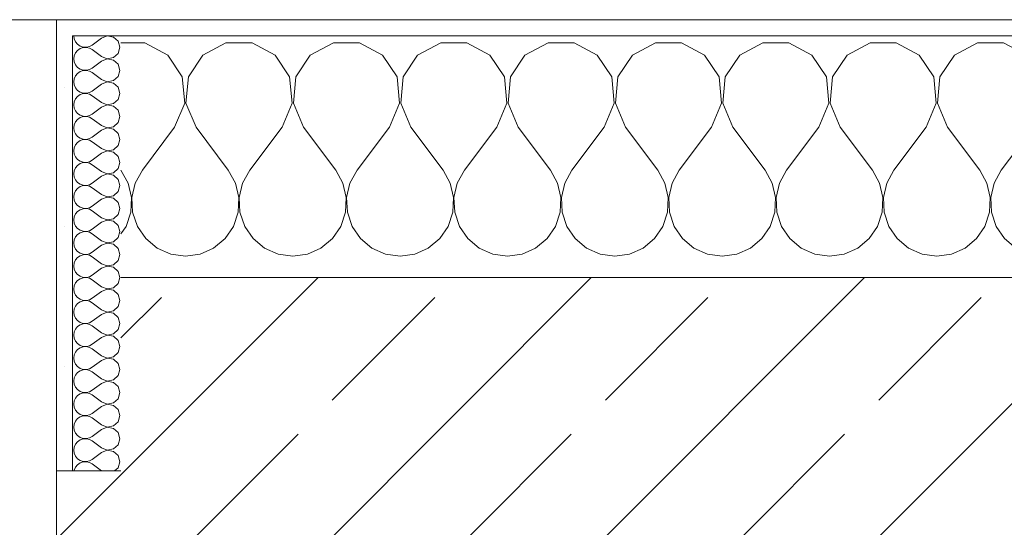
# Model space of a CAD drawing. Header units: metres. Extents: x -3.6 to 84.5, y -11 to 16.8.
# Tile 33 of 225: x 3.497 to 4.109, y 13.54 to 13.855. Entities that reach past the tile are written whole.
import ezdxf

# ---------------------------------------------------------------- set-up
doc = ezdxf.new("R2010")
doc.units = ezdxf.units.M
doc.header["$MEASUREMENT"] = 0
doc.layers.add('604 - Struktur.Wand Aussen', color=7, linetype='Continuous')
pattern_1 = [(0, (0, 0), (0, 0.08660254), [0, -0.05]), (0, (0.025, 0.0433), (0, 0.08660254), [0, -0.05])]

# ---------------------------------------------------------------- blocks, each defined once
blk = doc.blocks.new('*X15')
at = {"layer": '604 - Struktur.Wand Aussen', "color": 7, "linetype": 'Continuous', "lineweight": 5}
for p, q in [((3.57479, 13.84066), (3.56, 13.84066)), ((3.5891, 13.83299), (3.57479, 13.84066)), ((3.62521, 13.84066), (3.6109, 13.83299)), ((3.64145, 13.84066), (3.62521, 13.84066)), ((3.65576, 13.83299), (3.64145, 13.84066)), ((3.69188, 13.84066), (3.67757, 13.83299)), ((3.70812, 13.84066), (3.69188, 13.84066)), ((3.72243, 13.83299), (3.70812, 13.84066)), ((3.75855, 13.84066), (3.74424, 13.83299)), ((3.77479, 13.84066), (3.75855, 13.84066)), ((3.7891, 13.83299), (3.77479, 13.84066)), ((3.82521, 13.84066), (3.8109, 13.83299)), ((3.84145, 13.84066), (3.82521, 13.84066)), ((3.85576, 13.83299), (3.84145, 13.84066)), ((3.89188, 13.84066), (3.87757, 13.83299)), ((3.90812, 13.84066), (3.89188, 13.84066)), ((3.92243, 13.83299), (3.90812, 13.84066)), ((3.95855, 13.84066), (3.94424, 13.83299)), ((3.97479, 13.84066), (3.95855, 13.84066)), ((3.9891, 13.83299), (3.97479, 13.84066)), ((4.02521, 13.84066), (4.0109, 13.83299)), ((4.04145, 13.84066), (4.02521, 13.84066)), ((4.05576, 13.83299), (4.04145, 13.84066)), ((4.09188, 13.84066), (4.07757, 13.83299)), ((4.10812, 13.84066), (4.09188, 13.84066)), ((4.12243, 13.83299), (4.10812, 13.84066)), ((4.15855, 13.84066), (4.14424, 13.83299)), ((4.17479, 13.84066), (4.15855, 13.84066)), ((4.1891, 13.83299), (4.17479, 13.84066)), ((4.22521, 13.84066), (4.2109, 13.83299)), ((4.24145, 13.84066), (4.22521, 13.84066)), ((4.25576, 13.83299), (4.24145, 13.84066)), ((4.29188, 13.84066), (4.27757, 13.83299)), ((4.30812, 13.84066), (4.29188, 13.84066)), ((4.32243, 13.83299), (4.30812, 13.84066)), ((4.35855, 13.84066), (4.34424, 13.83299)), ((4.37479, 13.84066), (4.35855, 13.84066)), ((4.3891, 13.83299), (4.37479, 13.84066)), ((4.42521, 13.84066), (4.4109, 13.83299)), ((4.44145, 13.84066), (4.42521, 13.84066)), ((4.45576, 13.83299), (4.44145, 13.84066)), ((4.49188, 13.84066), (4.47757, 13.83299)), ((4.50812, 13.84066), (4.49188, 13.84066)), ((4.52243, 13.83299), (4.50812, 13.84066)), ((4.55855, 13.84066), (4.54424, 13.83299)), ((4.57479, 13.84066), (4.55855, 13.84066)), ((4.5891, 13.83299), (4.57479, 13.84066)), ((4.62521, 13.84066), (4.6109, 13.83299)), ((4.64145, 13.84066), (4.62521, 13.84066)), ((4.65576, 13.83299), (4.64145, 13.84066)), ((3.59808, 13.81947), (3.5891, 13.83299)), ((3.6109, 13.83299), (3.60192, 13.81947)), ((3.66475, 13.81947), (3.65576, 13.83299)), ((3.67757, 13.83299), (3.66858, 13.81947)), ((3.73142, 13.81947), (3.72243, 13.83299)), ((3.74424, 13.83299), (3.73525, 13.81947)), ((3.79808, 13.81947), (3.7891, 13.83299)), ((3.8109, 13.83299), (3.80192, 13.81947)), ((3.86475, 13.81947), (3.85576, 13.83299)), ((3.87757, 13.83299), (3.86858, 13.81947)), ((3.93142, 13.81947), (3.92243, 13.83299)), ((3.94424, 13.83299), (3.93525, 13.81947)), ((3.99808, 13.81947), (3.9891, 13.83299)), ((4.0109, 13.83299), (4.00192, 13.81947)), ((4.06475, 13.81947), (4.05576, 13.83299)), ((4.07757, 13.83299), (4.06858, 13.81947)), ((4.13142, 13.81947), (4.12243, 13.83299)), ((4.14424, 13.83299), (4.13525, 13.81947)), ((4.19808, 13.81947), (4.1891, 13.83299)), ((4.2109, 13.83299), (4.20192, 13.81947)), ((4.26475, 13.81947), (4.25576, 13.83299)), ((4.27757, 13.83299), (4.26858, 13.81947)), ((4.33142, 13.81947), (4.32243, 13.83299)), ((4.34424, 13.83299), (4.33525, 13.81947)), ((4.39808, 13.81947), (4.3891, 13.83299)), ((4.4109, 13.83299), (4.40192, 13.81947)), ((4.46475, 13.81947), (4.45576, 13.83299)), ((4.47757, 13.83299), (4.46858, 13.81947)), ((4.53142, 13.81947), (4.52243, 13.83299)), ((4.54424, 13.83299), (4.53525, 13.81947)), ((4.59808, 13.81947), (4.5891, 13.83299)), ((4.6109, 13.83299), (4.60192, 13.81947)), ((4.66475, 13.81947), (4.65576, 13.83299)), ((4.67757, 13.83299), (4.66858, 13.81947)), ((4.68, 13.83429), (4.67757, 13.83299)), ((3.59962, 13.8033), (3.59808, 13.81947)), ((3.60192, 13.81947), (3.60038, 13.8033)), ((3.66629, 13.8033), (3.66475, 13.81947)), ((3.66858, 13.81947), (3.66705, 13.8033)), ((3.73295, 13.8033), (3.73142, 13.81947)), ((3.73525, 13.81947), (3.73371, 13.8033)), ((3.79962, 13.8033), (3.79808, 13.81947)), ((3.80192, 13.81947), (3.80038, 13.8033)), ((3.86629, 13.8033), (3.86475, 13.81947)), ((3.86858, 13.81947), (3.86705, 13.8033)), ((3.93295, 13.8033), (3.93142, 13.81947)), ((3.93525, 13.81947), (3.93371, 13.8033)), ((3.99962, 13.8033), (3.99808, 13.81947)), ((4.00192, 13.81947), (4.00038, 13.8033)), ((4.06629, 13.8033), (4.06475, 13.81947)), ((4.06858, 13.81947), (4.06705, 13.8033)), ((4.13295, 13.8033), (4.13142, 13.81947)), ((4.13525, 13.81947), (4.13371, 13.8033)), ((4.19962, 13.8033), (4.19808, 13.81947)), ((4.20192, 13.81947), (4.20038, 13.8033)), ((4.26629, 13.8033), (4.26475, 13.81947)), ((4.26858, 13.81947), (4.26705, 13.8033)), ((4.33295, 13.8033), (4.33142, 13.81947)), ((4.33525, 13.81947), (4.33371, 13.8033)), ((4.39962, 13.8033), (4.39808, 13.81947)), ((4.40192, 13.81947), (4.40038, 13.8033)), ((4.46629, 13.8033), (4.46475, 13.81947)), ((4.46858, 13.81947), (4.46705, 13.8033)), ((4.53295, 13.8033), (4.53142, 13.81947)), ((4.53525, 13.81947), (4.53371, 13.8033)), ((4.59962, 13.8033), (4.59808, 13.81947)), ((4.60192, 13.81947), (4.60038, 13.8033)), ((4.66629, 13.8033), (4.66475, 13.81947)), ((4.66858, 13.81947), (4.66705, 13.8033)), ((3.59333, 13.78833), (3.59962, 13.8033)), ((3.60038, 13.8033), (3.60667, 13.78833)), ((3.66, 13.78833), (3.66629, 13.8033)), ((3.66705, 13.8033), (3.67333, 13.78833)), ((3.72667, 13.78833), (3.73295, 13.8033)), ((3.73371, 13.8033), (3.74, 13.78833)), ((3.79333, 13.78833), (3.79962, 13.8033)), ((3.80038, 13.8033), (3.80667, 13.78833)), ((3.86, 13.78833), (3.86629, 13.8033)), ((3.86705, 13.8033), (3.87333, 13.78833)), ((3.92667, 13.78833), (3.93295, 13.8033)), ((3.93371, 13.8033), (3.94, 13.78833)), ((3.99333, 13.78833), (3.99962, 13.8033)), ((4.00038, 13.8033), (4.00667, 13.78833)), ((4.06, 13.78833), (4.06629, 13.8033)), ((4.06705, 13.8033), (4.07333, 13.78833)), ((4.12667, 13.78833), (4.13295, 13.8033)), ((4.13371, 13.8033), (4.14, 13.78833)), ((4.19333, 13.78833), (4.19962, 13.8033)), ((4.20038, 13.8033), (4.20667, 13.78833)), ((4.26, 13.78833), (4.26629, 13.8033)), ((4.26705, 13.8033), (4.27333, 13.78833)), ((4.32667, 13.78833), (4.33295, 13.8033)), ((4.33371, 13.8033), (4.34, 13.78833)), ((4.39333, 13.78833), (4.39962, 13.8033)), ((4.40038, 13.8033), (4.40667, 13.78833)), ((4.46, 13.78833), (4.46629, 13.8033)), ((4.46705, 13.8033), (4.47333, 13.78833)), ((4.52667, 13.78833), (4.53295, 13.8033)), ((4.53371, 13.8033), (4.54, 13.78833)), ((4.59333, 13.78833), (4.59962, 13.8033)), ((4.60038, 13.8033), (4.60667, 13.78833)), ((4.66, 13.78833), (4.66629, 13.8033)), ((4.66705, 13.8033), (4.67333, 13.78833)), ((3.59333, 13.78833), (3.57333, 13.76167)), ((3.60667, 13.78833), (3.62667, 13.76167)), ((3.66, 13.78833), (3.64, 13.76167)), ((3.67333, 13.78833), (3.69333, 13.76167)), ((3.72667, 13.78833), (3.70667, 13.76167)), ((3.74, 13.78833), (3.76, 13.76167)), ((3.79333, 13.78833), (3.77333, 13.76167)), ((3.80667, 13.78833), (3.82667, 13.76167)), ((3.86, 13.78833), (3.84, 13.76167)), ((3.87333, 13.78833), (3.89333, 13.76167)), ((3.92667, 13.78833), (3.90667, 13.76167)), ((3.94, 13.78833), (3.96, 13.76167)), ((3.99333, 13.78833), (3.97333, 13.76167)), ((4.00667, 13.78833), (4.02667, 13.76167)), ((4.06, 13.78833), (4.04, 13.76167)), ((4.07333, 13.78833), (4.09333, 13.76167)), ((4.12667, 13.78833), (4.10667, 13.76167)), ((4.14, 13.78833), (4.16, 13.76167)), ((4.19333, 13.78833), (4.17333, 13.76167)), ((4.20667, 13.78833), (4.22667, 13.76167)), ((4.26, 13.78833), (4.24, 13.76167)), ((4.27333, 13.78833), (4.29333, 13.76167)), ((4.32667, 13.78833), (4.30667, 13.76167)), ((4.34, 13.78833), (4.36, 13.76167)), ((4.39333, 13.78833), (4.37333, 13.76167)), ((4.40667, 13.78833), (4.42667, 13.76167)), ((4.46, 13.78833), (4.44, 13.76167)), ((4.47333, 13.78833), (4.49333, 13.76167)), ((4.52667, 13.78833), (4.50667, 13.76167)), ((4.54, 13.78833), (4.56, 13.76167)), ((4.59333, 13.78833), (4.57333, 13.76167)), ((4.60667, 13.78833), (4.62667, 13.76167)), ((4.66, 13.78833), (4.64, 13.76167)), ((4.67333, 13.78833), (4.68, 13.77944)), ((3.56445, 13.75362), (3.56, 13.76167)), ((3.57333, 13.76167), (3.56888, 13.75362)), ((3.63112, 13.75362), (3.62667, 13.76167)), ((3.64, 13.76167), (3.63555, 13.75362)), ((3.69778, 13.75362), (3.69333, 13.76167)), ((3.70667, 13.76167), (3.70222, 13.75362)), ((3.76445, 13.75362), (3.76, 13.76167)), ((3.77333, 13.76167), (3.76888, 13.75362)), ((3.83112, 13.75362), (3.82667, 13.76167)), ((3.84, 13.76167), (3.83555, 13.75362)), ((3.89778, 13.75362), (3.89333, 13.76167)), ((3.90667, 13.76167), (3.90222, 13.75362)), ((3.96445, 13.75362), (3.96, 13.76167)), ((3.97333, 13.76167), (3.96888, 13.75362)), ((4.03112, 13.75362), (4.02667, 13.76167)), ((4.04, 13.76167), (4.03555, 13.75362)), ((4.09778, 13.75362), (4.09333, 13.76167)), ((4.10667, 13.76167), (4.10222, 13.75362)), ((4.16445, 13.75362), (4.16, 13.76167)), ((4.17333, 13.76167), (4.16888, 13.75362)), ((4.23112, 13.75362), (4.22667, 13.76167)), ((4.24, 13.76167), (4.23555, 13.75362)), ((4.29778, 13.75362), (4.29333, 13.76167)), ((4.30667, 13.76167), (4.30222, 13.75362)), ((4.36445, 13.75362), (4.36, 13.76167)), ((4.37333, 13.76167), (4.36888, 13.75362)), ((4.43112, 13.75362), (4.42667, 13.76167)), ((4.44, 13.76167), (4.43555, 13.75362)), ((4.49778, 13.75362), (4.49333, 13.76167)), ((4.50667, 13.76167), (4.50222, 13.75362)), ((4.56445, 13.75362), (4.56, 13.76167)), ((4.57333, 13.76167), (4.56888, 13.75362)), ((4.63112, 13.75362), (4.62667, 13.76167)), ((4.64, 13.76167), (4.63555, 13.75362)), ((3.56653, 13.74466), (3.56445, 13.75362)), ((3.56888, 13.75362), (3.5668, 13.74466)), ((3.6332, 13.74466), (3.63112, 13.75362)), ((3.63555, 13.75362), (3.63347, 13.74466)), ((3.69987, 13.74466), (3.69778, 13.75362)), ((3.70222, 13.75362), (3.70013, 13.74466)), ((3.76653, 13.74466), (3.76445, 13.75362)), ((3.76888, 13.75362), (3.7668, 13.74466)), ((3.8332, 13.74466), (3.83112, 13.75362)), ((3.83555, 13.75362), (3.83347, 13.74466)), ((3.89987, 13.74466), (3.89778, 13.75362)), ((3.90222, 13.75362), (3.90013, 13.74466)), ((3.96653, 13.74466), (3.96445, 13.75362)), ((3.96888, 13.75362), (3.9668, 13.74466)), ((4.0332, 13.74466), (4.03112, 13.75362)), ((4.03555, 13.75362), (4.03347, 13.74466)), ((4.09987, 13.74466), (4.09778, 13.75362)), ((4.10222, 13.75362), (4.10013, 13.74466)), ((4.16653, 13.74466), (4.16445, 13.75362)), ((4.16888, 13.75362), (4.1668, 13.74466)), ((4.2332, 13.74466), (4.23112, 13.75362)), ((4.23555, 13.75362), (4.23347, 13.74466)), ((4.29987, 13.74466), (4.29778, 13.75362)), ((4.30222, 13.75362), (4.30013, 13.74466)), ((4.36653, 13.74466), (4.36445, 13.75362)), ((4.36888, 13.75362), (4.3668, 13.74466)), ((4.4332, 13.74466), (4.43112, 13.75362)), ((4.43555, 13.75362), (4.43347, 13.74466)), ((4.49987, 13.74466), (4.49778, 13.75362)), ((4.50222, 13.75362), (4.50013, 13.74466)), ((4.56653, 13.74466), (4.56445, 13.75362)), ((4.56888, 13.75362), (4.5668, 13.74466)), ((4.6332, 13.74466), (4.63112, 13.75362)), ((4.63555, 13.75362), (4.63347, 13.74466)), ((3.56609, 13.73547), (3.56653, 13.74466)), ((3.5668, 13.74466), (3.56725, 13.73547)), ((3.63275, 13.73547), (3.6332, 13.74466)), ((3.63347, 13.74466), (3.63391, 13.73547)), ((3.69942, 13.73547), (3.69987, 13.74466)), ((3.70013, 13.74466), (3.70058, 13.73547)), ((3.76609, 13.73547), (3.76653, 13.74466)), ((3.7668, 13.74466), (3.76725, 13.73547)), ((3.83275, 13.73547), (3.8332, 13.74466)), ((3.83347, 13.74466), (3.83391, 13.73547)), ((3.89942, 13.73547), (3.89987, 13.74466)), ((3.90013, 13.74466), (3.90058, 13.73547)), ((3.96609, 13.73547), (3.96653, 13.74466)), ((3.9668, 13.74466), (3.96725, 13.73547)), ((4.03275, 13.73547), (4.0332, 13.74466)), ((4.03347, 13.74466), (4.03391, 13.73547)), ((4.09942, 13.73547), (4.09987, 13.74466)), ((4.10013, 13.74466), (4.10058, 13.73547)), ((4.16609, 13.73547), (4.16653, 13.74466)), ((4.1668, 13.74466), (4.16725, 13.73547)), ((4.23275, 13.73547), (4.2332, 13.74466)), ((4.23347, 13.74466), (4.23391, 13.73547)), ((4.29942, 13.73547), (4.29987, 13.74466)), ((4.30013, 13.74466), (4.30058, 13.73547)), ((4.36609, 13.73547), (4.36653, 13.74466)), ((4.3668, 13.74466), (4.36725, 13.73547)), ((4.43275, 13.73547), (4.4332, 13.74466)), ((4.43347, 13.74466), (4.43391, 13.73547)), ((4.49942, 13.73547), (4.49987, 13.74466)), ((4.50013, 13.74466), (4.50058, 13.73547)), ((4.56609, 13.73547), (4.56653, 13.74466)), ((4.5668, 13.74466), (4.56725, 13.73547)), ((4.63275, 13.73547), (4.6332, 13.74466)), ((4.63347, 13.74466), (4.63391, 13.73547)), ((3.56315, 13.72676), (3.56609, 13.73547)), ((3.56725, 13.73547), (3.57019, 13.72676)), ((3.62981, 13.72676), (3.63275, 13.73547)), ((3.63391, 13.73547), (3.63685, 13.72676)), ((3.69648, 13.72676), (3.69942, 13.73547)), ((3.70058, 13.73547), (3.70352, 13.72676)), ((3.76315, 13.72676), (3.76609, 13.73547)), ((3.76725, 13.73547), (3.77019, 13.72676)), ((3.82981, 13.72676), (3.83275, 13.73547)), ((3.83391, 13.73547), (3.83685, 13.72676)), ((3.89648, 13.72676), (3.89942, 13.73547)), ((3.90058, 13.73547), (3.90352, 13.72676)), ((3.96315, 13.72676), (3.96609, 13.73547)), ((3.96725, 13.73547), (3.97019, 13.72676)), ((4.02981, 13.72676), (4.03275, 13.73547)), ((4.03391, 13.73547), (4.03685, 13.72676)), ((4.09648, 13.72676), (4.09942, 13.73547)), ((4.10058, 13.73547), (4.10352, 13.72676)), ((4.16315, 13.72676), (4.16609, 13.73547)), ((4.16725, 13.73547), (4.17019, 13.72676)), ((4.22981, 13.72676), (4.23275, 13.73547)), ((4.23391, 13.73547), (4.23685, 13.72676)), ((4.29648, 13.72676), (4.29942, 13.73547)), ((4.30058, 13.73547), (4.30352, 13.72676)), ((4.36315, 13.72676), (4.36609, 13.73547)), ((4.36725, 13.73547), (4.37019, 13.72676)), ((4.42981, 13.72676), (4.43275, 13.73547)), ((4.43391, 13.73547), (4.43685, 13.72676)), ((4.49648, 13.72676), (4.49942, 13.73547)), ((4.50058, 13.73547), (4.50352, 13.72676)), ((4.56315, 13.72676), (4.56609, 13.73547)), ((4.56725, 13.73547), (4.57019, 13.72676)), ((4.62981, 13.72676), (4.63275, 13.73547)), ((4.63391, 13.73547), (4.63685, 13.72676)), ((3.56, 13.72218), (3.56315, 13.72676)), ((3.57019, 13.72676), (3.57539, 13.71918)), ((3.62461, 13.71918), (3.62981, 13.72676)), ((3.63685, 13.72676), (3.64206, 13.71918)), ((3.69127, 13.71918), (3.69648, 13.72676)), ((3.70352, 13.72676), (3.70873, 13.71918)), ((3.75794, 13.71918), (3.76315, 13.72676)), ((3.77019, 13.72676), (3.77539, 13.71918)), ((3.82461, 13.71918), (3.82981, 13.72676)), ((3.83685, 13.72676), (3.84206, 13.71918)), ((3.89127, 13.71918), (3.89648, 13.72676)), ((3.90352, 13.72676), (3.90873, 13.71918)), ((3.95794, 13.71918), (3.96315, 13.72676)), ((3.97019, 13.72676), (3.97539, 13.71918)), ((4.02461, 13.71918), (4.02981, 13.72676)), ((4.03685, 13.72676), (4.04206, 13.71918)), ((4.09127, 13.71918), (4.09648, 13.72676)), ((4.10352, 13.72676), (4.10873, 13.71918)), ((4.15794, 13.71918), (4.16315, 13.72676)), ((4.17019, 13.72676), (4.17539, 13.71918)), ((4.22461, 13.71918), (4.22981, 13.72676)), ((4.23685, 13.72676), (4.24206, 13.71918)), ((4.29127, 13.71918), (4.29648, 13.72676)), ((4.30352, 13.72676), (4.30873, 13.71918)), ((4.35794, 13.71918), (4.36315, 13.72676)), ((4.37019, 13.72676), (4.37539, 13.71918)), ((4.42461, 13.71918), (4.42981, 13.72676)), ((4.43685, 13.72676), (4.44206, 13.71918)), ((4.49127, 13.71918), (4.49648, 13.72676)), ((4.50352, 13.72676), (4.50873, 13.71918)), ((4.55794, 13.71918), (4.56315, 13.72676)), ((4.57019, 13.72676), (4.57539, 13.71918)), ((4.62461, 13.71918), (4.62981, 13.72676)), ((4.63685, 13.72676), (4.64206, 13.71918)), ((3.57539, 13.71918), (3.58248, 13.71331)), ((3.61752, 13.71331), (3.62461, 13.71918)), ((3.64206, 13.71918), (3.64914, 13.71331)), ((3.68419, 13.71331), (3.69127, 13.71918)), ((3.70873, 13.71918), (3.71581, 13.71331)), ((3.75086, 13.71331), (3.75794, 13.71918)), ((3.77539, 13.71918), (3.78248, 13.71331)), ((3.81752, 13.71331), (3.82461, 13.71918)), ((3.84206, 13.71918), (3.84914, 13.71331)), ((3.88419, 13.71331), (3.89127, 13.71918)), ((3.90873, 13.71918), (3.91581, 13.71331)), ((3.95086, 13.71331), (3.95794, 13.71918)), ((3.97539, 13.71918), (3.98248, 13.71331)), ((4.01752, 13.71331), (4.02461, 13.71918)), ((4.04206, 13.71918), (4.04914, 13.71331)), ((4.08419, 13.71331), (4.09127, 13.71918)), ((4.10873, 13.71918), (4.11581, 13.71331)), ((4.15086, 13.71331), (4.15794, 13.71918)), ((4.17539, 13.71918), (4.18248, 13.71331)), ((4.21752, 13.71331), (4.22461, 13.71918)), ((4.24206, 13.71918), (4.24914, 13.71331)), ((4.28419, 13.71331), (4.29127, 13.71918)), ((4.30873, 13.71918), (4.31581, 13.71331)), ((4.35086, 13.71331), (4.35794, 13.71918)), ((4.37539, 13.71918), (4.38248, 13.71331)), ((4.41752, 13.71331), (4.42461, 13.71918)), ((4.44206, 13.71918), (4.44914, 13.71331)), ((4.48419, 13.71331), (4.49127, 13.71918)), ((4.50873, 13.71918), (4.51581, 13.71331)), ((4.55086, 13.71331), (4.55794, 13.71918)), ((4.57539, 13.71918), (4.58248, 13.71331)), ((4.61752, 13.71331), (4.62461, 13.71918)), ((4.64206, 13.71918), (4.64914, 13.71331)), ((3.58248, 13.71331), (3.59089, 13.7096)), ((3.59089, 13.7096), (3.6, 13.70833)), ((3.6, 13.70833), (3.60911, 13.7096)), ((3.60911, 13.7096), (3.61752, 13.71331)), ((3.64914, 13.71331), (3.65756, 13.7096)), ((3.65756, 13.7096), (3.66667, 13.70833)), ((3.66667, 13.70833), (3.67578, 13.7096)), ((3.67578, 13.7096), (3.68419, 13.71331)), ((3.71581, 13.71331), (3.72422, 13.7096)), ((3.72422, 13.7096), (3.73333, 13.70833)), ((3.73333, 13.70833), (3.74244, 13.7096)), ((3.74244, 13.7096), (3.75086, 13.71331)), ((3.78248, 13.71331), (3.79089, 13.7096)), ((3.79089, 13.7096), (3.8, 13.70833)), ((3.8, 13.70833), (3.80911, 13.7096)), ((3.80911, 13.7096), (3.81752, 13.71331)), ((3.84914, 13.71331), (3.85756, 13.7096)), ((3.85756, 13.7096), (3.86667, 13.70833)), ((3.86667, 13.70833), (3.87578, 13.7096)), ((3.87578, 13.7096), (3.88419, 13.71331)), ((3.91581, 13.71331), (3.92422, 13.7096)), ((3.92422, 13.7096), (3.93333, 13.70833)), ((3.93333, 13.70833), (3.94244, 13.7096)), ((3.94244, 13.7096), (3.95086, 13.71331)), ((3.98248, 13.71331), (3.99089, 13.7096)), ((3.99089, 13.7096), (4, 13.70833)), ((4, 13.70833), (4.00911, 13.7096)), ((4.00911, 13.7096), (4.01752, 13.71331)), ((4.04914, 13.71331), (4.05756, 13.7096)), ((4.05756, 13.7096), (4.06667, 13.70833)), ((4.06667, 13.70833), (4.07578, 13.7096)), ((4.07578, 13.7096), (4.08419, 13.71331)), ((4.11581, 13.71331), (4.12422, 13.7096)), ((4.12422, 13.7096), (4.13333, 13.70833)), ((4.13333, 13.70833), (4.14244, 13.7096)), ((4.14244, 13.7096), (4.15086, 13.71331)), ((4.18248, 13.71331), (4.19089, 13.7096)), ((4.19089, 13.7096), (4.2, 13.70833)), ((4.2, 13.70833), (4.20911, 13.7096)), ((4.20911, 13.7096), (4.21752, 13.71331)), ((4.24914, 13.71331), (4.25756, 13.7096)), ((4.25756, 13.7096), (4.26667, 13.70833)), ((4.26667, 13.70833), (4.27578, 13.7096)), ((4.27578, 13.7096), (4.28419, 13.71331)), ((4.31581, 13.71331), (4.32422, 13.7096)), ((4.32422, 13.7096), (4.33333, 13.70833)), ((4.33333, 13.70833), (4.34244, 13.7096)), ((4.34244, 13.7096), (4.35086, 13.71331)), ((4.38248, 13.71331), (4.39089, 13.7096)), ((4.39089, 13.7096), (4.4, 13.70833)), ((4.4, 13.70833), (4.40911, 13.7096)), ((4.40911, 13.7096), (4.41752, 13.71331)), ((4.44914, 13.71331), (4.45756, 13.7096)), ((4.45756, 13.7096), (4.46667, 13.70833)), ((4.46667, 13.70833), (4.47578, 13.7096)), ((4.47578, 13.7096), (4.48419, 13.71331)), ((4.51581, 13.71331), (4.52422, 13.7096)), ((4.52422, 13.7096), (4.53333, 13.70833)), ((4.53333, 13.70833), (4.54244, 13.7096)), ((4.54244, 13.7096), (4.55086, 13.71331)), ((4.58248, 13.71331), (4.59089, 13.7096)), ((4.59089, 13.7096), (4.6, 13.70833)), ((4.6, 13.70833), (4.60911, 13.7096)), ((4.60911, 13.7096), (4.61752, 13.71331)), ((4.64914, 13.71331), (4.65756, 13.7096)), ((4.65756, 13.7096), (4.66667, 13.70833)), ((4.66667, 13.70833), (4.67578, 13.7096)), ((4.67578, 13.7096), (4.68, 13.71146))]:
    blk.add_line(p, q, dxfattribs=at)
blk = doc.blocks.new('*X32')
at = {"layer": '604 - Struktur.Wand Aussen', "color": 7, "linetype": 'Continuous', "lineweight": 5}
for p, q in [((3.53071, 13.845), (3.53099, 13.84305)), ((3.54786, 13.84357), (3.54214, 13.83929)), ((3.5515, 13.84497), (3.54786, 13.84357)), ((3.55534, 13.84425), (3.5515, 13.84497)), ((3.55822, 13.84161), (3.55534, 13.84425)), ((3.53099, 13.84305), (3.53178, 13.84124)), ((3.53178, 13.84124), (3.53304, 13.83973)), ((3.53304, 13.83973), (3.53466, 13.83861)), ((3.53466, 13.8371), (3.53304, 13.83599)), ((3.53466, 13.83861), (3.53653, 13.83798)), ((3.53653, 13.83773), (3.53466, 13.8371)), ((3.53653, 13.83798), (3.5385, 13.83789)), ((3.5385, 13.83783), (3.53653, 13.83773)), ((3.5385, 13.83789), (3.54042, 13.83833)), ((3.54042, 13.83738), (3.5385, 13.83783)), ((3.54042, 13.83833), (3.54214, 13.83929)), ((3.54214, 13.83643), (3.54042, 13.83738)), ((3.55929, 13.83786), (3.55822, 13.84161)), ((3.55822, 13.8341), (3.55929, 13.83786)), ((3.53099, 13.83267), (3.53071, 13.83071)), ((3.53178, 13.83447), (3.53099, 13.83267)), ((3.53304, 13.83599), (3.53178, 13.83447)), ((3.54786, 13.83214), (3.54214, 13.83643)), ((3.54786, 13.83214), (3.5515, 13.83074)), ((3.5515, 13.83074), (3.55534, 13.83147)), ((3.55534, 13.83147), (3.55822, 13.8341)), ((3.53071, 13.83071), (3.53099, 13.82876)), ((3.53099, 13.82876), (3.53178, 13.82696)), ((3.53178, 13.82696), (3.53304, 13.82544)), ((3.53304, 13.82544), (3.53466, 13.82433)), ((3.54042, 13.82405), (3.54214, 13.825)), ((3.54786, 13.82929), (3.54214, 13.825)), ((3.5515, 13.83069), (3.54786, 13.82929)), ((3.55534, 13.82996), (3.5515, 13.83069)), ((3.55822, 13.82733), (3.55534, 13.82996)), ((3.55929, 13.82357), (3.55822, 13.82733)), ((3.53178, 13.82018), (3.53099, 13.81838)), ((3.53304, 13.8217), (3.53178, 13.82018)), ((3.53466, 13.82282), (3.53304, 13.8217)), ((3.53466, 13.82433), (3.53653, 13.8237)), ((3.53653, 13.82345), (3.53466, 13.82282)), ((3.53653, 13.8237), (3.5385, 13.8236)), ((3.5385, 13.82354), (3.53653, 13.82345)), ((3.5385, 13.8236), (3.54042, 13.82405)), ((3.54042, 13.8231), (3.5385, 13.82354)), ((3.54214, 13.82214), (3.54042, 13.8231)), ((3.54786, 13.81786), (3.54214, 13.82214)), ((3.55534, 13.81718), (3.55822, 13.81982)), ((3.55822, 13.81982), (3.55929, 13.82357)), ((3.53099, 13.81838), (3.53071, 13.81643)), ((3.53071, 13.81643), (3.53099, 13.81448)), ((3.53099, 13.81448), (3.53178, 13.81267)), ((3.53178, 13.81267), (3.53304, 13.81116)), ((3.54786, 13.815), (3.54214, 13.81071)), ((3.54786, 13.81786), (3.5515, 13.81646)), ((3.5515, 13.8164), (3.54786, 13.815)), ((3.5515, 13.81646), (3.55534, 13.81718)), ((3.55534, 13.81567), (3.5515, 13.8164)), ((3.55822, 13.81304), (3.55534, 13.81567)), ((3.55929, 13.80929), (3.55822, 13.81304)), ((3.53304, 13.80742), (3.53178, 13.8059)), ((3.53304, 13.81116), (3.53466, 13.81004)), ((3.53466, 13.80853), (3.53304, 13.80742)), ((3.53466, 13.81004), (3.53653, 13.80941)), ((3.53653, 13.80916), (3.53466, 13.80853)), ((3.53653, 13.80941), (3.5385, 13.80931)), ((3.5385, 13.80926), (3.53653, 13.80916)), ((3.5385, 13.80931), (3.54042, 13.80976)), ((3.54042, 13.80881), (3.5385, 13.80926)), ((3.54042, 13.80976), (3.54214, 13.81071)), ((3.54214, 13.80786), (3.54042, 13.80881)), ((3.54786, 13.80357), (3.54214, 13.80786)), ((3.55822, 13.80553), (3.55929, 13.80929)), ((3.53099, 13.80409), (3.53071, 13.80214)), ((3.53071, 13.80214), (3.53099, 13.80019)), ((3.53178, 13.8059), (3.53099, 13.80409)), ((3.54786, 13.80071), (3.54214, 13.79643)), ((3.54786, 13.80357), (3.5515, 13.80217)), ((3.5515, 13.80211), (3.54786, 13.80071)), ((3.5515, 13.80217), (3.55534, 13.8029)), ((3.55534, 13.80139), (3.5515, 13.80211)), ((3.55534, 13.8029), (3.55822, 13.80553)), ((3.55822, 13.79876), (3.55534, 13.80139)), ((3.53099, 13.80019), (3.53178, 13.79839)), ((3.53178, 13.79839), (3.53304, 13.79687)), ((3.53304, 13.79687), (3.53466, 13.79575)), ((3.53466, 13.79575), (3.53653, 13.79512)), ((3.53653, 13.79488), (3.53466, 13.79425)), ((3.53653, 13.79512), (3.5385, 13.79503)), ((3.5385, 13.79497), (3.53653, 13.79488)), ((3.5385, 13.79503), (3.54042, 13.79547)), ((3.54042, 13.79453), (3.5385, 13.79497)), ((3.54042, 13.79547), (3.54214, 13.79643)), ((3.54214, 13.79357), (3.54042, 13.79453)), ((3.55929, 13.795), (3.55822, 13.79876)), ((3.55822, 13.79124), (3.55929, 13.795)), ((3.53099, 13.78981), (3.53071, 13.78786)), ((3.53178, 13.79161), (3.53099, 13.78981)), ((3.53304, 13.79313), (3.53178, 13.79161)), ((3.53466, 13.79425), (3.53304, 13.79313)), ((3.54786, 13.78929), (3.54214, 13.79357)), ((3.54786, 13.78929), (3.5515, 13.78789)), ((3.5515, 13.78789), (3.55534, 13.78861)), ((3.55534, 13.78861), (3.55822, 13.79124)), ((3.53071, 13.78786), (3.53099, 13.78591)), ((3.53099, 13.78591), (3.53178, 13.7841)), ((3.53178, 13.7841), (3.53304, 13.78258)), ((3.53304, 13.78258), (3.53466, 13.78147)), ((3.54042, 13.78119), (3.54214, 13.78214)), ((3.54786, 13.78643), (3.54214, 13.78214)), ((3.5515, 13.78783), (3.54786, 13.78643)), ((3.55534, 13.7871), (3.5515, 13.78783)), ((3.55822, 13.78447), (3.55534, 13.7871)), ((3.55929, 13.78071), (3.55822, 13.78447)), ((3.53178, 13.77733), (3.53099, 13.77552)), ((3.53304, 13.77884), (3.53178, 13.77733)), ((3.53466, 13.77996), (3.53304, 13.77884)), ((3.53466, 13.78147), (3.53653, 13.78084)), ((3.53653, 13.78059), (3.53466, 13.77996)), ((3.53653, 13.78084), (3.5385, 13.78074)), ((3.5385, 13.78069), (3.53653, 13.78059)), ((3.5385, 13.78074), (3.54042, 13.78119)), ((3.54042, 13.78024), (3.5385, 13.78069)), ((3.54214, 13.77929), (3.54042, 13.78024)), ((3.54786, 13.775), (3.54214, 13.77929)), ((3.55534, 13.77433), (3.55822, 13.77696)), ((3.55822, 13.77696), (3.55929, 13.78071)), ((3.53099, 13.77552), (3.53071, 13.77357)), ((3.53071, 13.77357), (3.53099, 13.77162)), ((3.53099, 13.77162), (3.53178, 13.76982)), ((3.53178, 13.76982), (3.53304, 13.7683)), ((3.54786, 13.77214), (3.54214, 13.76786)), ((3.54786, 13.775), (3.5515, 13.7736)), ((3.5515, 13.77354), (3.54786, 13.77214)), ((3.5515, 13.7736), (3.55534, 13.77433)), ((3.55534, 13.77282), (3.5515, 13.77354)), ((3.55822, 13.77018), (3.55534, 13.77282)), ((3.55929, 13.76643), (3.55822, 13.77018)), ((3.53304, 13.76456), (3.53178, 13.76304)), ((3.53304, 13.7683), (3.53466, 13.76718)), ((3.53466, 13.76567), (3.53304, 13.76456)), ((3.53466, 13.76718), (3.53653, 13.76655)), ((3.53653, 13.7663), (3.53466, 13.76567)), ((3.53653, 13.76655), (3.5385, 13.76646)), ((3.5385, 13.7664), (3.53653, 13.7663)), ((3.5385, 13.76646), (3.54042, 13.7669)), ((3.54042, 13.76595), (3.5385, 13.7664)), ((3.54042, 13.7669), (3.54214, 13.76786)), ((3.54214, 13.765), (3.54042, 13.76595)), ((3.54786, 13.76071), (3.54214, 13.765)), ((3.55822, 13.76267), (3.55929, 13.76643)), ((3.53099, 13.76124), (3.53071, 13.75929)), ((3.53071, 13.75929), (3.53099, 13.75733)), ((3.53178, 13.76304), (3.53099, 13.76124)), ((3.54786, 13.75786), (3.54214, 13.75357)), ((3.54786, 13.76071), (3.5515, 13.75931)), ((3.5515, 13.75926), (3.54786, 13.75786)), ((3.5515, 13.75931), (3.55534, 13.76004)), ((3.55534, 13.75853), (3.5515, 13.75926)), ((3.55534, 13.76004), (3.55822, 13.76267)), ((3.55822, 13.7559), (3.55534, 13.75853)), ((3.53099, 13.75733), (3.53178, 13.75553)), ((3.53178, 13.75553), (3.53304, 13.75401)), ((3.53304, 13.75401), (3.53466, 13.7529)), ((3.53466, 13.7529), (3.53653, 13.75227)), ((3.53653, 13.75202), (3.53466, 13.75139)), ((3.53653, 13.75227), (3.5385, 13.75217)), ((3.5385, 13.75211), (3.53653, 13.75202)), ((3.5385, 13.75217), (3.54042, 13.75262)), ((3.54042, 13.75167), (3.5385, 13.75211)), ((3.54042, 13.75262), (3.54214, 13.75357)), ((3.54214, 13.75071), (3.54042, 13.75167)), ((3.55929, 13.75214), (3.55822, 13.7559)), ((3.55822, 13.74839), (3.55929, 13.75214)), ((3.53099, 13.74695), (3.53071, 13.745)), ((3.53178, 13.74876), (3.53099, 13.74695)), ((3.53304, 13.75027), (3.53178, 13.74876)), ((3.53466, 13.75139), (3.53304, 13.75027)), ((3.54786, 13.74643), (3.54214, 13.75071)), ((3.54786, 13.74643), (3.5515, 13.74503)), ((3.5515, 13.74503), (3.55534, 13.74575)), ((3.55534, 13.74575), (3.55822, 13.74839)), ((3.53071, 13.745), (3.53099, 13.74305)), ((3.53099, 13.74305), (3.53178, 13.74124)), ((3.53178, 13.74124), (3.53304, 13.73973)), ((3.53304, 13.73973), (3.53466, 13.73861)), ((3.54042, 13.73833), (3.54214, 13.73929)), ((3.54786, 13.74357), (3.54214, 13.73929)), ((3.5515, 13.74497), (3.54786, 13.74357)), ((3.55534, 13.74425), (3.5515, 13.74497)), ((3.55822, 13.74161), (3.55534, 13.74425)), ((3.55929, 13.73786), (3.55822, 13.74161)), ((3.53178, 13.73447), (3.53099, 13.73267)), ((3.53304, 13.73599), (3.53178, 13.73447)), ((3.53466, 13.7371), (3.53304, 13.73599)), ((3.53466, 13.73861), (3.53653, 13.73798)), ((3.53653, 13.73773), (3.53466, 13.7371)), ((3.53653, 13.73798), (3.5385, 13.73789)), ((3.5385, 13.73783), (3.53653, 13.73773)), ((3.5385, 13.73789), (3.54042, 13.73833)), ((3.54042, 13.73738), (3.5385, 13.73783)), ((3.54214, 13.73643), (3.54042, 13.73738)), ((3.54786, 13.73214), (3.54214, 13.73643)), ((3.55534, 13.73147), (3.55822, 13.7341)), ((3.55822, 13.7341), (3.55929, 13.73786)), ((3.53099, 13.73267), (3.53071, 13.73071)), ((3.53071, 13.73071), (3.53099, 13.72876)), ((3.53099, 13.72876), (3.53178, 13.72696)), ((3.54786, 13.72929), (3.54214, 13.725)), ((3.54786, 13.73214), (3.5515, 13.73074)), ((3.5515, 13.73069), (3.54786, 13.72929)), ((3.5515, 13.73074), (3.55534, 13.73147)), ((3.55534, 13.72996), (3.5515, 13.73069)), ((3.55822, 13.72733), (3.55534, 13.72996)), ((3.55929, 13.72357), (3.55822, 13.72733)), ((3.53178, 13.72696), (3.53304, 13.72544)), ((3.53304, 13.7217), (3.53178, 13.72018)), ((3.53304, 13.72544), (3.53466, 13.72433)), ((3.53466, 13.72282), (3.53304, 13.7217)), ((3.53466, 13.72433), (3.53653, 13.7237)), ((3.53653, 13.72345), (3.53466, 13.72282)), ((3.53653, 13.7237), (3.5385, 13.7236)), ((3.5385, 13.72354), (3.53653, 13.72345)), ((3.5385, 13.7236), (3.54042, 13.72405)), ((3.54042, 13.7231), (3.5385, 13.72354)), ((3.54042, 13.72405), (3.54214, 13.725)), ((3.54214, 13.72214), (3.54042, 13.7231)), ((3.54786, 13.71786), (3.54214, 13.72214)), ((3.55822, 13.71982), (3.55929, 13.72357)), ((3.53099, 13.71838), (3.53071, 13.71643)), ((3.53071, 13.71643), (3.53099, 13.71448)), ((3.53178, 13.72018), (3.53099, 13.71838)), ((3.54786, 13.715), (3.54214, 13.71071)), ((3.54786, 13.71786), (3.5515, 13.71646)), ((3.5515, 13.7164), (3.54786, 13.715)), ((3.5515, 13.71646), (3.55534, 13.71718)), ((3.55534, 13.71567), (3.5515, 13.7164)), ((3.55534, 13.71718), (3.55822, 13.71982)), ((3.55822, 13.71304), (3.55534, 13.71567)), ((3.53099, 13.71448), (3.53178, 13.71267)), ((3.53178, 13.71267), (3.53304, 13.71116)), ((3.53304, 13.71116), (3.53466, 13.71004)), ((3.53466, 13.71004), (3.53653, 13.70941)), ((3.53653, 13.70916), (3.53466, 13.70853)), ((3.53653, 13.70941), (3.5385, 13.70931)), ((3.5385, 13.70926), (3.53653, 13.70916)), ((3.5385, 13.70931), (3.54042, 13.70976)), ((3.54042, 13.70881), (3.5385, 13.70926)), ((3.54042, 13.70976), (3.54214, 13.71071)), ((3.54214, 13.70786), (3.54042, 13.70881)), ((3.55929, 13.70929), (3.55822, 13.71304)), ((3.55822, 13.70553), (3.55929, 13.70929)), ((3.53099, 13.70409), (3.53071, 13.70214)), ((3.53178, 13.7059), (3.53099, 13.70409)), ((3.53304, 13.70742), (3.53178, 13.7059)), ((3.53466, 13.70853), (3.53304, 13.70742)), ((3.54786, 13.70357), (3.54214, 13.70786)), ((3.54786, 13.70357), (3.5515, 13.70217)), ((3.5515, 13.70217), (3.55534, 13.7029)), ((3.55534, 13.7029), (3.55822, 13.70553)), ((3.53071, 13.70214), (3.53099, 13.70019)), ((3.53099, 13.70019), (3.53178, 13.69839)), ((3.53178, 13.69839), (3.53304, 13.69687)), ((3.53304, 13.69687), (3.53466, 13.69575)), ((3.54786, 13.70071), (3.54214, 13.69643)), ((3.5515, 13.70211), (3.54786, 13.70071)), ((3.55534, 13.70139), (3.5515, 13.70211)), ((3.55822, 13.69876), (3.55534, 13.70139)), ((3.55929, 13.695), (3.55822, 13.69876)), ((3.53178, 13.69161), (3.53099, 13.68981)), ((3.53304, 13.69313), (3.53178, 13.69161)), ((3.53466, 13.69425), (3.53304, 13.69313)), ((3.53466, 13.69575), (3.53653, 13.69512)), ((3.53653, 13.69488), (3.53466, 13.69425)), ((3.53653, 13.69512), (3.5385, 13.69503)), ((3.5385, 13.69497), (3.53653, 13.69488)), ((3.5385, 13.69503), (3.54042, 13.69547)), ((3.54042, 13.69453), (3.5385, 13.69497)), ((3.54042, 13.69547), (3.54214, 13.69643)), ((3.54214, 13.69357), (3.54042, 13.69453)), ((3.54786, 13.68929), (3.54214, 13.69357)), ((3.55534, 13.68861), (3.55822, 13.69124)), ((3.55822, 13.69124), (3.55929, 13.695)), ((3.53099, 13.68981), (3.53071, 13.68786)), ((3.53071, 13.68786), (3.53099, 13.68591)), ((3.53099, 13.68591), (3.53178, 13.6841)), ((3.54786, 13.68643), (3.54214, 13.68214)), ((3.54786, 13.68929), (3.5515, 13.68789)), ((3.5515, 13.68783), (3.54786, 13.68643)), ((3.5515, 13.68789), (3.55534, 13.68861)), ((3.55534, 13.6871), (3.5515, 13.68783)), ((3.55822, 13.68447), (3.55534, 13.6871)), ((3.55929, 13.68071), (3.55822, 13.68447)), ((3.53178, 13.6841), (3.53304, 13.68258)), ((3.53304, 13.67884), (3.53178, 13.67733)), ((3.53304, 13.68258), (3.53466, 13.68147)), ((3.53466, 13.67996), (3.53304, 13.67884)), ((3.53466, 13.68147), (3.53653, 13.68084)), ((3.53653, 13.68059), (3.53466, 13.67996)), ((3.53653, 13.68084), (3.5385, 13.68074)), ((3.5385, 13.68069), (3.53653, 13.68059)), ((3.5385, 13.68074), (3.54042, 13.68119)), ((3.54042, 13.68024), (3.5385, 13.68069)), ((3.54042, 13.68119), (3.54214, 13.68214)), ((3.54214, 13.67929), (3.54042, 13.68024)), ((3.54786, 13.675), (3.54214, 13.67929)), ((3.55822, 13.67696), (3.55929, 13.68071)), ((3.53099, 13.67552), (3.53071, 13.67357)), ((3.53071, 13.67357), (3.53099, 13.67162)), ((3.53178, 13.67733), (3.53099, 13.67552)), ((3.54786, 13.67214), (3.54214, 13.66786)), ((3.54786, 13.675), (3.5515, 13.6736)), ((3.5515, 13.67354), (3.54786, 13.67214)), ((3.5515, 13.6736), (3.55534, 13.67433)), ((3.55534, 13.67282), (3.5515, 13.67354)), ((3.55534, 13.67433), (3.55822, 13.67696)), ((3.55822, 13.67018), (3.55534, 13.67282)), ((3.53099, 13.67162), (3.53178, 13.66982)), ((3.53178, 13.66982), (3.53304, 13.6683)), ((3.53304, 13.6683), (3.53466, 13.66718)), ((3.53466, 13.66718), (3.53653, 13.66655)), ((3.53653, 13.6663), (3.53466, 13.66567)), ((3.53653, 13.66655), (3.5385, 13.66646)), ((3.5385, 13.6664), (3.53653, 13.6663)), ((3.5385, 13.66646), (3.54042, 13.6669)), ((3.54042, 13.66595), (3.5385, 13.6664)), ((3.54042, 13.6669), (3.54214, 13.66786)), ((3.54214, 13.665), (3.54042, 13.66595)), ((3.55929, 13.66643), (3.55822, 13.67018)), ((3.55822, 13.66267), (3.55929, 13.66643)), ((3.53099, 13.66124), (3.53071, 13.65929)), ((3.53178, 13.66304), (3.53099, 13.66124)), ((3.53304, 13.66456), (3.53178, 13.66304)), ((3.53466, 13.66567), (3.53304, 13.66456)), ((3.54786, 13.66071), (3.54214, 13.665)), ((3.54786, 13.66071), (3.5515, 13.65931)), ((3.5515, 13.65931), (3.55534, 13.66004)), ((3.55534, 13.66004), (3.55822, 13.66267)), ((3.53071, 13.65929), (3.53099, 13.65733)), ((3.53099, 13.65733), (3.53178, 13.65553)), ((3.53178, 13.65553), (3.53304, 13.65401)), ((3.53304, 13.65401), (3.53466, 13.6529)), ((3.54786, 13.65786), (3.54214, 13.65357)), ((3.5515, 13.65926), (3.54786, 13.65786)), ((3.55534, 13.65853), (3.5515, 13.65926)), ((3.55822, 13.6559), (3.55534, 13.65853)), ((3.55929, 13.65214), (3.55822, 13.6559)), ((3.53178, 13.64876), (3.53099, 13.64695)), ((3.53304, 13.65027), (3.53178, 13.64876)), ((3.53466, 13.65139), (3.53304, 13.65027)), ((3.53466, 13.6529), (3.53653, 13.65227)), ((3.53653, 13.65202), (3.53466, 13.65139)), ((3.53653, 13.65227), (3.5385, 13.65217)), ((3.5385, 13.65211), (3.53653, 13.65202)), ((3.5385, 13.65217), (3.54042, 13.65262)), ((3.54042, 13.65167), (3.5385, 13.65211)), ((3.54042, 13.65262), (3.54214, 13.65357)), ((3.54214, 13.65071), (3.54042, 13.65167)), ((3.54786, 13.64643), (3.54214, 13.65071)), ((3.55534, 13.64575), (3.55822, 13.64839)), ((3.55822, 13.64839), (3.55929, 13.65214)), ((3.53099, 13.64695), (3.53071, 13.645)), ((3.53071, 13.645), (3.53099, 13.64305)), ((3.53099, 13.64305), (3.53178, 13.64124)), ((3.54786, 13.64357), (3.54214, 13.63929)), ((3.54786, 13.64643), (3.5515, 13.64503)), ((3.5515, 13.64497), (3.54786, 13.64357)), ((3.5515, 13.64503), (3.55534, 13.64575)), ((3.55534, 13.64425), (3.5515, 13.64497)), ((3.55822, 13.64161), (3.55534, 13.64425)), ((3.55929, 13.63786), (3.55822, 13.64161)), ((3.53178, 13.64124), (3.53304, 13.63973)), ((3.53304, 13.63599), (3.53178, 13.63447)), ((3.53304, 13.63973), (3.53466, 13.63861)), ((3.53466, 13.6371), (3.53304, 13.63599)), ((3.53466, 13.63861), (3.53653, 13.63798)), ((3.53653, 13.63773), (3.53466, 13.6371)), ((3.53653, 13.63798), (3.5385, 13.63789)), ((3.5385, 13.63783), (3.53653, 13.63773)), ((3.5385, 13.63789), (3.54042, 13.63833)), ((3.54042, 13.63738), (3.5385, 13.63783)), ((3.54042, 13.63833), (3.54214, 13.63929)), ((3.54214, 13.63643), (3.54042, 13.63738)), ((3.54786, 13.63214), (3.54214, 13.63643)), ((3.55822, 13.6341), (3.55929, 13.63786)), ((3.53099, 13.63267), (3.53071, 13.63071)), ((3.53071, 13.63071), (3.53099, 13.62876)), ((3.53178, 13.63447), (3.53099, 13.63267)), ((3.54786, 13.62929), (3.54214, 13.625)), ((3.54786, 13.63214), (3.5515, 13.63074)), ((3.5515, 13.63069), (3.54786, 13.62929)), ((3.5515, 13.63074), (3.55534, 13.63147)), ((3.55534, 13.62996), (3.5515, 13.63069)), ((3.55534, 13.63147), (3.55822, 13.6341)), ((3.55822, 13.62733), (3.55534, 13.62996)), ((3.53099, 13.62876), (3.53178, 13.62696)), ((3.53178, 13.62696), (3.53304, 13.62544)), ((3.53304, 13.62544), (3.53466, 13.62433)), ((3.53466, 13.62433), (3.53653, 13.6237)), ((3.53653, 13.62345), (3.53466, 13.62282)), ((3.53653, 13.6237), (3.5385, 13.6236)), ((3.5385, 13.62354), (3.53653, 13.62345)), ((3.5385, 13.6236), (3.54042, 13.62405)), ((3.54042, 13.6231), (3.5385, 13.62354)), ((3.54042, 13.62405), (3.54214, 13.625)), ((3.54214, 13.62214), (3.54042, 13.6231)), ((3.55929, 13.62357), (3.55822, 13.62733)), ((3.55822, 13.61982), (3.55929, 13.62357)), ((3.53099, 13.61838), (3.53071, 13.61643)), ((3.53178, 13.62018), (3.53099, 13.61838)), ((3.53304, 13.6217), (3.53178, 13.62018)), ((3.53466, 13.62282), (3.53304, 13.6217)), ((3.54786, 13.61786), (3.54214, 13.62214)), ((3.54786, 13.61786), (3.5515, 13.61646)), ((3.5515, 13.61646), (3.55534, 13.61718)), ((3.55534, 13.61718), (3.55822, 13.61982)), ((3.53071, 13.61643), (3.53099, 13.61448)), ((3.53099, 13.61448), (3.53178, 13.61267)), ((3.53178, 13.61267), (3.53304, 13.61116)), ((3.53304, 13.61116), (3.53466, 13.61004)), ((3.54786, 13.615), (3.54214, 13.61071)), ((3.5515, 13.6164), (3.54786, 13.615)), ((3.55534, 13.61567), (3.5515, 13.6164)), ((3.55822, 13.61304), (3.55534, 13.61567)), ((3.55929, 13.60929), (3.55822, 13.61304)), ((3.53178, 13.6059), (3.53099, 13.60409)), ((3.53304, 13.60742), (3.53178, 13.6059)), ((3.53466, 13.60853), (3.53304, 13.60742)), ((3.53466, 13.61004), (3.53653, 13.60941)), ((3.53653, 13.60916), (3.53466, 13.60853)), ((3.53653, 13.60941), (3.5385, 13.60931)), ((3.5385, 13.60926), (3.53653, 13.60916)), ((3.5385, 13.60931), (3.54042, 13.60976)), ((3.54042, 13.60881), (3.5385, 13.60926)), ((3.54042, 13.60976), (3.54214, 13.61071)), ((3.54214, 13.60786), (3.54042, 13.60881)), ((3.54786, 13.60357), (3.54214, 13.60786)), ((3.55534, 13.6029), (3.55822, 13.60553)), ((3.55822, 13.60553), (3.55929, 13.60929)), ((3.53099, 13.60409), (3.53071, 13.60214)), ((3.53071, 13.60214), (3.53099, 13.60019)), ((3.53099, 13.60019), (3.53178, 13.59839)), ((3.54786, 13.60071), (3.54214, 13.59643)), ((3.54786, 13.60357), (3.5515, 13.60217)), ((3.5515, 13.60211), (3.54786, 13.60071)), ((3.5515, 13.60217), (3.55534, 13.6029)), ((3.55534, 13.60139), (3.5515, 13.60211)), ((3.55822, 13.59876), (3.55534, 13.60139)), ((3.55929, 13.595), (3.55822, 13.59876)), ((3.53178, 13.59839), (3.53304, 13.59687)), ((3.53304, 13.59313), (3.53178, 13.59161)), ((3.53304, 13.59687), (3.53466, 13.59575)), ((3.53466, 13.59425), (3.53304, 13.59313)), ((3.53466, 13.59575), (3.53653, 13.59512)), ((3.53653, 13.59488), (3.53466, 13.59425)), ((3.53653, 13.59512), (3.5385, 13.59503)), ((3.5385, 13.59497), (3.53653, 13.59488)), ((3.5385, 13.59503), (3.54042, 13.59547)), ((3.54042, 13.59453), (3.5385, 13.59497)), ((3.54042, 13.59547), (3.54214, 13.59643)), ((3.54214, 13.59357), (3.54042, 13.59453)), ((3.54786, 13.58929), (3.54214, 13.59357)), ((3.55822, 13.59124), (3.55929, 13.595)), ((3.53099, 13.58981), (3.53071, 13.58786)), ((3.53071, 13.58786), (3.53099, 13.58591)), ((3.53178, 13.59161), (3.53099, 13.58981)), ((3.54786, 13.58643), (3.54214, 13.58214)), ((3.54786, 13.58929), (3.5515, 13.58789)), ((3.5515, 13.58783), (3.54786, 13.58643)), ((3.5515, 13.58789), (3.55534, 13.58861)), ((3.55534, 13.5871), (3.5515, 13.58783)), ((3.55534, 13.58861), (3.55822, 13.59124)), ((3.55822, 13.58447), (3.55534, 13.5871)), ((3.53099, 13.58591), (3.53178, 13.5841)), ((3.53178, 13.5841), (3.53304, 13.58258)), ((3.53304, 13.58258), (3.53466, 13.58147)), ((3.53466, 13.58147), (3.53653, 13.58084)), ((3.53653, 13.58059), (3.53466, 13.57996)), ((3.53653, 13.58084), (3.5385, 13.58074)), ((3.5385, 13.58069), (3.53653, 13.58059)), ((3.5385, 13.58074), (3.54042, 13.58119)), ((3.54042, 13.58024), (3.5385, 13.58069)), ((3.54042, 13.58119), (3.54214, 13.58214)), ((3.55929, 13.58071), (3.55822, 13.58447)), ((3.55822, 13.57696), (3.55929, 13.58071)), ((3.53099, 13.57552), (3.53091, 13.575)), ((3.53178, 13.57733), (3.53099, 13.57552)), ((3.53304, 13.57884), (3.53178, 13.57733)), ((3.53466, 13.57996), (3.53304, 13.57884)), ((3.54214, 13.57929), (3.54042, 13.58024)), ((3.54786, 13.575), (3.54214, 13.57929)), ((3.55608, 13.575), (3.55822, 13.57696))]:
    blk.add_line(p, q, dxfattribs=at)

msp = doc.modelspace()

# ---------------------------------------------------------------- hatches: boundary and pattern name
at = {"layer": '604 - Struktur.Wand Aussen', "linetype": 'Continuous', "lineweight": 0, "true_color": 0x000000}
h = msp.add_hatch(dxfattribs=at)
h.set_pattern_fill('Verputz_0001', color=18, style=0, pattern_type=2)
h.set_pattern_definition(pattern_1)
h.paths.add_polyline_path([(3.53, 13.855), (3.52, 13.855), (3.52, 13.575), (3.53, 13.575)])
h = msp.add_hatch(dxfattribs=at)
h.set_pattern_fill('Verputz_0001', color=18, style=0, pattern_type=2)
h.set_pattern_definition(pattern_1)
h.paths.add_polyline_path([(3.53, 13.855), (3.53, 13.845), (4.71, 13.845), (4.71, 13.855)])
h = msp.add_hatch(dxfattribs=at)
h.set_pattern_fill('Beton__Stahlbeton_0001', color=18, style=0, pattern_type=2)
h.set_pattern_definition([(45, (0, 0), (-0.0848528, 0.0848528), []), (45, (-0.04243, 0.04243), (-0.0848528, 0.0848528), [0.09, -0.03])])
h.paths.add_polyline_path([(3.52, 13.505), (3.53, 13.505), (3.53, 13.455), (4.71, 13.455), (4.71, 13.505), (4.72, 13.505), (4.72, 13.575), (4.71, 13.575), (4.68, 13.575), (4.68, 13.695), (3.56, 13.695), (3.56, 13.575), (3.53, 13.575), (3.52, 13.575)])

# ---------------------------------------------------------------- linework, layer by layer
at = {"layer": '604 - Struktur.Wand Aussen', "color": 7, "linetype": 'Continuous', "lineweight": 13}
for p, q in [((3.52, 13.855), (1.12, 13.855)), ((4.68, 13.695), (3.56, 13.695)), ((3.52, 13.575), (3.52, 13.505))]:
    msp.add_line(p, q, dxfattribs=at)
at = {"layer": '604 - Struktur.Wand Aussen', "color": 7, "linetype": 'Continuous', "lineweight": 5}
for p, q in [((3.52, 13.855), (3.52, 13.845)), ((3.53, 13.855), (3.52, 13.855)), ((3.52, 13.845), (3.52, 13.705)), ((3.56, 13.845), (3.53, 13.845)), ((3.53, 13.575), (3.53, 13.845)), ((3.53, 13.845), (3.53, 13.575)), ((4.68, 13.845), (3.56, 13.845)), ((3.52, 13.705), (3.52, 13.695)), ((3.52, 13.695), (3.52, 13.575)), ((3.53, 13.575), (3.52, 13.575)), ((3.56, 13.575), (3.53, 13.575))]:
    msp.add_line(p, q, dxfattribs=at)
at = {"layer": '604 - Struktur.Wand Aussen', "color": 7, "linetype": 'Continuous', "lineweight": 5, "flags": 128}
msp.add_lwpolyline([(4.71, 13.855), (3.53, 13.855)], dxfattribs=at)

# ---------------------------------------------------------------- block references
at = {"layer": '604 - Struktur.Wand Aussen', "color": 7, "lineweight": 18}
for name in ['*X32', '*X15']:
    msp.add_blockref(name, (0, 0), dxfattribs=at)

doc.saveas('drawing.dxf')
